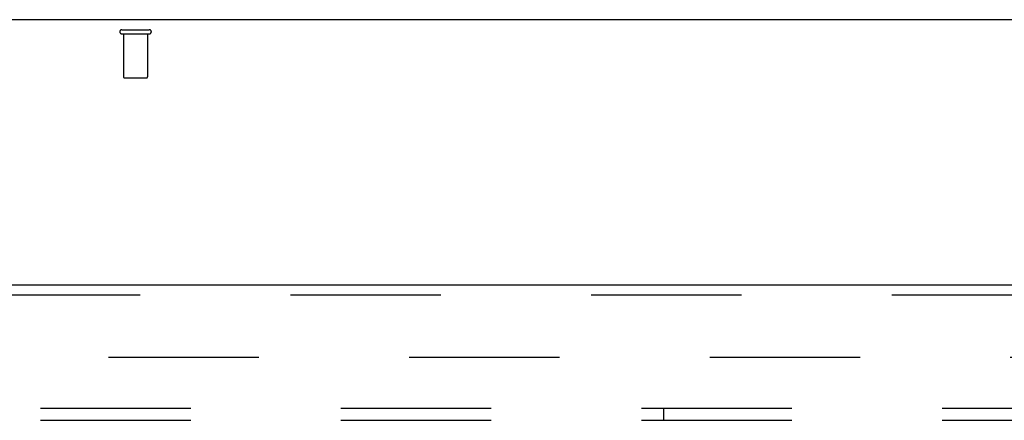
# Model space of a CAD drawing. Header units: inches. Extents: x 0 to 283, y 0 to 183.
# Tile 70 of 81: x 120.83 to 131.04, y 123.6 to 127.76. Entities that reach past the tile are written whole.
import ezdxf

# ---------------------------------------------------------------- set-up
doc = ezdxf.new("R2010")
doc.units = ezdxf.units.IN
doc.header["$LTSCALE"] = 15.583333
doc.header["$MEASUREMENT"] = 0
doc.linetypes.add('HIDDEN', pattern=[0.2, 0.1, -0.1])
doc.layers.get('0').update_dxf_attribs({"linetype": 'CONTINUOUS'})
for name, color, linetype in [('DEFAULT_2', 8, 'HIDDEN'), ('RIGHTHAND_DOOR_ASSEMBLY', 7, 'CONTINUOUS'), ('SUBPANEL', 7, 'CONTINUOUS')]:
    doc.layers.add(name, color=color, linetype=linetype)

msp = doc.modelspace()

# ---------------------------------------------------------------- linework, layer by layer
at = {"color": 3, "linetype": 'Continuous'}
msp.add_line((137.115, 127.756), (59.469, 127.756), dxfattribs=at)
at = {"layer": 'DEFAULT_2', "color": 8, "linetype": 'HIDDEN'}
for p, q in [((121.893, 127.652), (122.177, 127.652)), ((121.893, 127.609), (122.177, 127.609)), ((121.911, 127.609), (121.911, 127.162)), ((122.159, 127.609), (122.159, 127.162)), ((121.921, 127.152), (122.149, 127.152)), ((99.938, 124.256), (134.028, 124.256))]:
    msp.add_line(p, q, dxfattribs=at)
for centre, radius, start, end in [((121.893, 127.631), 0.0215, 90, 270), ((122.177, 127.631), 0.0215, 270, 90), ((121.921, 127.162), 0.01, 180, 270), ((122.149, 127.162), 0.01, 270, 360)]:
    msp.add_arc(centre, radius, start, end, dxfattribs=at)
at = {"layer": 'RIGHTHAND_DOOR_ASSEMBLY', "color": 3, "linetype": 'Continuous'}
msp.add_line((98.709, 125.006), (134.812, 125.006), dxfattribs=at)
at = {"layer": 'RIGHTHAND_DOOR_ASSEMBLY', "color": 8, "linetype": 'HIDDEN'}
msp.add_line((98.709, 124.902), (134.812, 124.902), dxfattribs=at)
at = {"layer": 'SUBPANEL', "color": 8, "linetype": 'HIDDEN'}
for p, q in [((64.948, 123.725), (131.636, 123.725)), ((127.511, 123.6), (127.511, 123.725)), ((64.948, 123.6), (131.636, 123.6))]:
    msp.add_line(p, q, dxfattribs=at)

doc.saveas('drawing.dxf')
